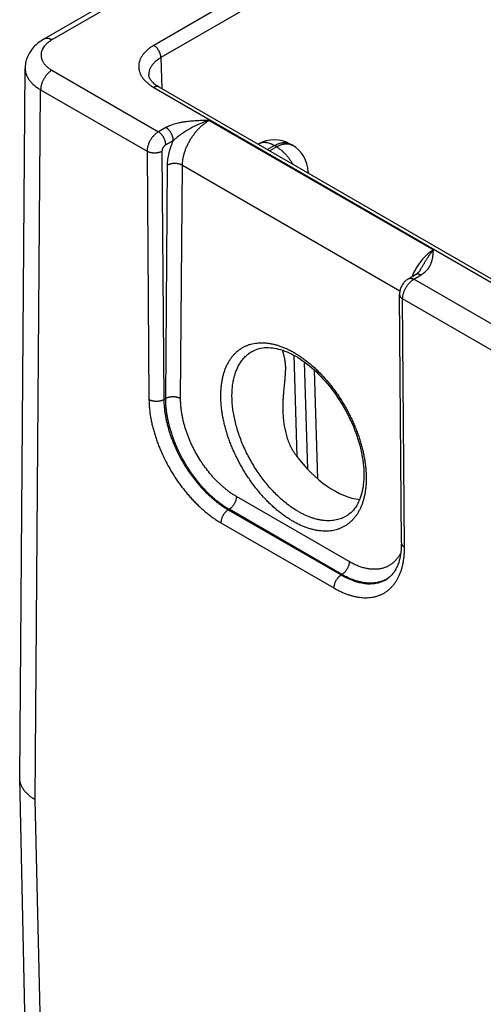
# Model space of a CAD drawing. Header units: inches. Extents: x 0 to 34, y 0 to 22.
# Tile 36 of 64: x 23.5 to 24.4, y 16.6 to 18.5. Entities that reach past the tile are written whole.
import ezdxf

# ---------------------------------------------------------------- set-up
doc = ezdxf.new("R2010")
doc.units = ezdxf.units.IN
doc.header["$LTSCALE"] = 1.87
doc.header["$MEASUREMENT"] = 0
doc.layers.get('0').update_dxf_attribs({"linetype": 'CONTINUOUS'})

msp = doc.modelspace()

# ---------------------------------------------------------------- linework, layer by layer
at = {"color": 7, "linetype": 'CONTINUOUS'}
for p, q in [((25.8693, 19.7952), (23.5581, 18.4607)), ((25.8843, 19.7937), (23.5731, 18.4593)), ((25.9022, 19.6829), (23.765, 18.4489)), ((25.9156, 19.6599), (23.7785, 18.4259)), ((23.7785, 18.4259), (23.7803, 18.3674)), ((23.5124, 17.0691), (23.5226, 18.4066)), ((23.5731, 18.4021), (23.7738, 18.2863)), ((23.5417, 17.0278), (23.5519, 18.3651)), ((23.5519, 18.3651), (23.7524, 18.2494)), ((23.765, 18.3697), (26.3603, 16.8713)), ((23.7745, 18.3707), (26.3698, 16.8722)), ((23.8696, 18.3076), (24.292, 18.0637)), ((23.788, 18.2942), (23.7738, 18.2863)), ((23.8019, 18.2695), (23.7877, 18.2616)), ((23.9623, 18.2631), (23.9616, 18.2627)), ((23.9923, 18.2601), (23.9791, 18.2525)), ((23.9831, 18.2503), (23.9962, 18.2579)), ((23.9962, 18.2579), (23.9923, 18.2601)), ((24.0262, 18.2608), (24.0223, 18.2631)), ((23.7524, 18.2494), (23.756, 17.7816)), ((23.7805, 18.2494), (23.7841, 17.7816)), ((23.7876, 17.7837), (23.791, 18.2233)), ((23.8156, 17.7834), (23.819, 18.223)), ((23.819, 18.223), (24.2288, 17.9864)), ((24.0562, 18.2107), (24.0563, 18.208)), ((24.2448, 18.0092), (24.2585, 18.0174)), ((24.255, 18.0084), (24.2688, 18.0166)), ((24.4314, 17.9066), (24.255, 18.0084)), ((24.2316, 17.5118), (24.2281, 17.9795)), ((24.2374, 17.5037), (24.2339, 17.9714)), ((24.41, 17.8697), (24.2339, 17.9714)), ((24.0289, 17.8653), (24.0346, 17.6747)), ((24.0487, 17.8527), (24.0548, 17.6508)), ((24.0675, 17.8374), (24.0737, 17.6326)), ((23.7841, 17.7816), (23.7876, 17.7837)), ((24.1334, 17.4764), (23.9207, 17.5992)), ((23.9055, 17.5742), (23.9068, 17.575)), ((23.9055, 17.5742), (24.1181, 17.4513)), ((24.1195, 17.4522), (23.9068, 17.575)), ((23.8916, 17.5497), (24.1043, 17.4269)), ((24.1284, 17.5626), (24.1284, 17.5626)), ((24.1181, 17.4513), (24.1195, 17.4522)), ((24.2042, 17.4435), (24.2042, 17.4435)), ((23.5276, 16.3954), (23.5124, 17.0681)), ((23.5569, 16.3554), (23.5417, 17.0278))]:
    msp.add_line(p, q, dxfattribs=at)
for points in [[(23.5581, 18.4607), (23.5551, 18.4589), (23.552, 18.4568), (23.549, 18.4547), (23.5461, 18.4525), (23.5435, 18.4501), (23.541, 18.4478), (23.5386, 18.4453), (23.5364, 18.4428), (23.5344, 18.4403), (23.5326, 18.4377), (23.5309, 18.4351), (23.5294, 18.4325), (23.5281, 18.4298), (23.5269, 18.4271), (23.5258, 18.4244), (23.5249, 18.4217), (23.5242, 18.4189), (23.5236, 18.4162), (23.5231, 18.4134), (23.5228, 18.4107), (23.5227, 18.4079), (23.5226, 18.4066)], [(23.7745, 18.3707), (23.7727, 18.3718), (23.7707, 18.373), (23.769, 18.3743), (23.7673, 18.3755), (23.7657, 18.3768), (23.7643, 18.3781), (23.7629, 18.3794), (23.7617, 18.3806), (23.7606, 18.3819), (23.7596, 18.3832), (23.7588, 18.3845), (23.758, 18.3858), (23.7573, 18.3871), (23.7567, 18.3883), (23.7563, 18.3896), (23.756, 18.3909), (23.7557, 18.3922), (23.7556, 18.3934)], [(24.2673, 18.0258), (24.2669, 18.0253), (24.2662, 18.0243), (24.2655, 18.0233), (24.2646, 18.0223), (24.2637, 18.0214), (24.2627, 18.0205), (24.2617, 18.0196), (24.2606, 18.0188), (24.2595, 18.0181), (24.2585, 18.0174)], [(24.2448, 18.0092), (24.2436, 18.0085), (24.2422, 18.0075), (24.2409, 18.0064), (24.2396, 18.0053), (24.2383, 18.0041), (24.2371, 18.0028), (24.236, 18.0015), (24.235, 18.0001), (24.234, 17.9987), (24.2331, 17.9972), (24.2323, 17.9957), (24.2315, 17.9942), (24.2308, 17.9926), (24.2302, 17.991), (24.2296, 17.9894), (24.2291, 17.9877), (24.2287, 17.986), (24.2284, 17.9843), (24.2282, 17.9826), (24.2281, 17.9809), (24.2281, 17.9795)], [(23.9514, 17.8731), (23.9537, 17.8743), (23.9569, 17.8757), (23.9601, 17.8769), (23.9634, 17.8779), (23.9668, 17.8786), (23.9703, 17.8792), (23.9738, 17.8796), (23.9774, 17.8797), (23.981, 17.8797), (23.9847, 17.8795), (23.9885, 17.8792), (23.9923, 17.8786), (23.9961, 17.8779), (24, 17.8769), (24.004, 17.8758), (24.008, 17.8745), (24.0121, 17.8731), (24.0161, 17.8714), (24.0203, 17.8696), (24.0244, 17.8676), (24.0286, 17.8654), (24.0327, 17.8632)], [(24.0327, 17.8632), (24.0368, 17.8607), (24.0412, 17.8579), (24.0455, 17.855), (24.0499, 17.8519), (24.0542, 17.8486), (24.0585, 17.8451), (24.0628, 17.8415), (24.0671, 17.8377), (24.0714, 17.8338), (24.0756, 17.8297), (24.0798, 17.8254), (24.0839, 17.821), (24.088, 17.8165), (24.092, 17.8118), (24.0959, 17.8071), (24.0998, 17.8022), (24.1036, 17.7971), (24.1073, 17.792), (24.1109, 17.7868), (24.1144, 17.7815), (24.1178, 17.7761), (24.1211, 17.7706), (24.1243, 17.7651), (24.1274, 17.7595), (24.1304, 17.7538), (24.1333, 17.7481), (24.136, 17.7423), (24.1386, 17.7366), (24.1411, 17.7308), (24.1434, 17.7249), (24.1456, 17.7191), (24.1477, 17.7133), (24.1496, 17.7074), (24.1513, 17.7016), (24.153, 17.6958), (24.1544, 17.6901), (24.1558, 17.6844), (24.1569, 17.6787), (24.158, 17.6731), (24.1588, 17.6676), (24.1596, 17.6621), (24.1601, 17.6567), (24.1606, 17.6514), (24.1608, 17.6462), (24.1609, 17.641), (24.1609, 17.636), (24.1607, 17.6311), (24.1604, 17.6263), (24.1599, 17.6216), (24.1593, 17.6171), (24.1586, 17.6127), (24.1577, 17.6084), (24.1566, 17.6043), (24.1555, 17.6003), (24.1542, 17.5964), (24.1527, 17.5927), (24.1511, 17.5891), (24.1494, 17.5857), (24.1476, 17.5824), (24.1456, 17.5793), (24.1435, 17.5764), (24.1412, 17.5736), (24.1388, 17.5709), (24.1362, 17.5684), (24.1335, 17.5662), (24.1307, 17.5641), (24.1284, 17.5626)], [(24.2316, 17.5118), (24.2315, 17.5074), (24.2314, 17.5029), (24.2311, 17.4985), (24.2306, 17.4943), (24.2301, 17.4902), (24.2294, 17.4862), (24.2286, 17.4823), (24.2276, 17.4786), (24.2266, 17.475), (24.2254, 17.4716), (24.2241, 17.4683), (24.2227, 17.4651), (24.2211, 17.4621), (24.2195, 17.4592), (24.2177, 17.4565), (24.2157, 17.4539), (24.2136, 17.4514), (24.2114, 17.4491), (24.209, 17.447), (24.2064, 17.445), (24.2042, 17.4435)]]:
    msp.add_lwpolyline(points, dxfattribs=at)
for centre, radius, start, end in [((23.9923, 18.2111), 0.06, 59.9985, 120.0014), ((23.9962, 18.2089), 0.06, 1.7319, 59.9986), ((24.0361, 18.2101), 0.0201, 354.3496, 1.7241), ((24.1761, 17.4938), 0.0575, 299.1993, 300.4373), ((23.5463, 17.0689), 0.0339, 179.5612, 181.2933)]:
    msp.add_arc(centre, radius, start, end, dxfattribs=at)
msp.add_ellipse((24.1022, 17.7539), major_axis=(-0.0909, 0.1521), ratio=0.567171, start_param=1.741176, end_param=2.748438, dxfattribs=at)
for points, knots in [([(23.5731, 18.4593), (23.5723, 18.4588), (23.5708, 18.4579), (23.5685, 18.4563), (23.5664, 18.4548), (23.5644, 18.4532), (23.5626, 18.4515), (23.5604, 18.4492), (23.5579, 18.4463), (23.556, 18.4431), (23.5547, 18.4405), (23.554, 18.4386), (23.5534, 18.4366), (23.5529, 18.4346), (23.5527, 18.4327), (23.5526, 18.4307), (23.5527, 18.4287), (23.553, 18.4267), (23.5534, 18.4247), (23.554, 18.4228), (23.5547, 18.4208), (23.5556, 18.4189), (23.5567, 18.417), (23.558, 18.4152), (23.5594, 18.4134), (23.5609, 18.4116), (23.5626, 18.4099), (23.5644, 18.4082), (23.5664, 18.4066), (23.5685, 18.405), (23.5708, 18.4035), (23.5723, 18.4025), (23.5731, 18.4021)], [0, 0, 0, 0, 0.037614, 0.074282, 0.109986, 0.14472, 0.178492, 0.211323, 0.27425, 0.333898, 0.362685, 0.390882, 0.418591, 0.445926, 0.473006, 0.499957, 0.526908, 0.553988, 0.581324, 0.609034, 0.637233, 0.666022, 0.695489, 0.72571, 0.756753, 0.788671, 0.821504, 0.855278, 0.890012, 0.925716, 0.962385, 1, 1, 1, 1]), ([(23.5731, 18.4593), (23.5725, 18.4596), (23.5711, 18.4604), (23.5691, 18.4612), (23.567, 18.4618), (23.5651, 18.4621), (23.5635, 18.4622), (23.5622, 18.4621), (23.5614, 18.4619), (23.5605, 18.4617), (23.5597, 18.4615), (23.5589, 18.4611), (23.5584, 18.4609), (23.5581, 18.4607)], [0, 0, 0, 0, 0.148568, 0.289426, 0.422614, 0.548501, 0.667826, 0.725409, 0.781814, 0.837244, 0.891922, 0.94609, 1, 1, 1, 1]), ([(23.765, 18.4489), (23.7639, 18.4483), (23.7618, 18.447), (23.7577, 18.4442), (23.7539, 18.4413), (23.7504, 18.4382), (23.7481, 18.4358), (23.7459, 18.4333), (23.744, 18.4308), (23.7423, 18.4282), (23.7408, 18.4256), (23.7395, 18.423), (23.7385, 18.4203), (23.7376, 18.4176), (23.7371, 18.4148), (23.7367, 18.4121), (23.7366, 18.4093), (23.7367, 18.4066), (23.7371, 18.4038), (23.7376, 18.4011), (23.7385, 18.3984), (23.7395, 18.3957), (23.7408, 18.393), (23.7423, 18.3904), (23.744, 18.3878), (23.7459, 18.3853), (23.7488, 18.382), (23.7521, 18.3789), (23.7557, 18.3759), (23.7587, 18.3738), (23.7618, 18.3717), (23.7639, 18.3704), (23.765, 18.3697)], [0, 0, 0, 0, 0.037618, 0.074283, 0.144695, 0.178468, 0.2113, 0.243217, 0.27426, 0.304482, 0.333946, 0.362732, 0.39093, 0.418639, 0.445973, 0.473052, 0.500002, 0.526952, 0.554031, 0.581365, 0.609074, 0.637272, 0.666058, 0.695522, 0.725744, 0.756788, 0.788704, 0.855284, 0.890017, 0.925717, 0.962382, 1, 1, 1, 1]), ([(23.7785, 18.4259), (23.7785, 18.4264), (23.7784, 18.4275), (23.7782, 18.4291), (23.7779, 18.4307), (23.7774, 18.4324), (23.7768, 18.4341), (23.7761, 18.4358), (23.7754, 18.4374), (23.7745, 18.439), (23.7735, 18.4406), (23.7725, 18.4421), (23.7713, 18.4435), (23.7702, 18.4448), (23.7689, 18.446), (23.7677, 18.4471), (23.7664, 18.4481), (23.7655, 18.4487), (23.765, 18.4489)], [0, 0, 0, 0, 0.056205, 0.114845, 0.175679, 0.238408, 0.302695, 0.368168, 0.434431, 0.501074, 0.56768, 0.633832, 0.699121, 0.763156, 0.82557, 0.886031, 0.944252, 1, 1, 1, 1]), ([(23.7785, 18.4259), (23.7776, 18.4254), (23.7758, 18.4243), (23.7732, 18.4226), (23.7708, 18.4208), (23.7679, 18.4184), (23.7652, 18.4158), (23.7629, 18.4131), (23.7613, 18.4111), (23.7599, 18.4089), (23.7587, 18.4068), (23.7577, 18.4046), (23.7569, 18.4024), (23.7563, 18.4002), (23.7559, 18.3979), (23.7556, 18.3957), (23.7556, 18.3941), (23.7556, 18.3934)], [0, 0, 0, 0, 0.075422, 0.148883, 0.22036, 0.289852, 0.422919, 0.486654, 0.548617, 0.608925, 0.667721, 0.725176, 0.781487, 0.836876, 0.891584, 0.945869, 1, 1, 1, 1]), ([(23.5226, 18.4066), (23.5226, 18.4056), (23.5227, 18.4037), (23.523, 18.4008), (23.5236, 18.398), (23.5245, 18.3951), (23.5255, 18.3923), (23.5268, 18.3895), (23.5284, 18.3868), (23.5302, 18.3841), (23.5322, 18.3815), (23.5344, 18.3789), (23.5368, 18.3764), (23.5394, 18.374), (23.5423, 18.3716), (23.5464, 18.3686), (23.5497, 18.3665), (23.5519, 18.3651)], [0, 0, 0, 0, 0.054056, 0.108353, 0.16314, 0.218657, 0.275127, 0.332752, 0.391711, 0.452162, 0.514234, 0.578032, 0.643637, 0.711106, 0.780476, 0.85176, 1, 1, 1, 1]), ([(23.5731, 18.4021), (23.5724, 18.4017), (23.571, 18.4008), (23.5689, 18.3992), (23.5669, 18.3974), (23.565, 18.3955), (23.5631, 18.3934), (23.5613, 18.3911), (23.5596, 18.3887), (23.5581, 18.3862), (23.5567, 18.3836), (23.5554, 18.3809), (23.5544, 18.3782), (23.5535, 18.3755), (23.5528, 18.3728), (23.5523, 18.3702), (23.552, 18.3676), (23.5519, 18.366), (23.5519, 18.3651)], [0, 0, 0, 0, 0.055886, 0.11429, 0.174967, 0.237618, 0.301895, 0.367419, 0.433779, 0.500553, 0.567308, 0.633611, 0.699039, 0.763186, 0.825675, 0.88616, 0.944348, 1, 1, 1, 1]), ([(23.7745, 18.3707), (23.7744, 18.3708), (23.7741, 18.3709), (23.7736, 18.3711), (23.773, 18.3713), (23.7723, 18.3715), (23.7714, 18.3716), (23.7702, 18.3715), (23.7689, 18.3713), (23.7676, 18.371), (23.7663, 18.3704), (23.7655, 18.37), (23.765, 18.3697)], [0, 0, 0, 0, 0.053914, 0.108087, 0.16277, 0.218204, 0.332119, 0.451454, 0.577351, 0.71055, 0.851419, 1, 1, 1, 1]), ([(23.8696, 18.3076), (23.8678, 18.3075), (23.8642, 18.3075), (23.8587, 18.3073), (23.8533, 18.3072), (23.8479, 18.3069), (23.8425, 18.3066), (23.8371, 18.3063), (23.8318, 18.3058), (23.8273, 18.3053), (23.8238, 18.3048), (23.8211, 18.3044), (23.8185, 18.304), (23.8159, 18.3035), (23.8134, 18.303), (23.81, 18.3023), (23.8059, 18.3012), (23.8011, 18.2998), (23.7972, 18.2984), (23.7942, 18.2972), (23.7921, 18.2963), (23.79, 18.2953), (23.7886, 18.2946), (23.788, 18.2942)], [0, 0, 0, 0, 0.065012, 0.130014, 0.194993, 0.259926, 0.32478, 0.389504, 0.454027, 0.518257, 0.550226, 0.582073, 0.613778, 0.645319, 0.676671, 0.707808, 0.769315, 0.829584, 0.888328, 0.917035, 0.945243, 0.972911, 1, 1, 1, 1]), ([(23.8696, 18.3076), (23.8666, 18.3067), (23.862, 18.3052), (23.856, 18.303), (23.8516, 18.3011), (23.8471, 18.2991), (23.8427, 18.297), (23.8383, 18.2947), (23.8347, 18.2927), (23.8318, 18.2911), (23.829, 18.2894), (23.8254, 18.2872), (23.8212, 18.2845), (23.8178, 18.2822), (23.8151, 18.2803), (23.8124, 18.2784), (23.8098, 18.2764), (23.8073, 18.2743), (23.8054, 18.2728), (23.8036, 18.2712), (23.8024, 18.2701), (23.8019, 18.2695)], [0, 0, 0, 0, 0.121355, 0.182864, 0.244854, 0.307266, 0.370038, 0.433101, 0.496388, 0.528094, 0.559831, 0.623357, 0.686894, 0.750352, 0.782016, 0.813612, 0.876499, 0.907729, 0.938759, 0.969537, 1, 1, 1, 1]), ([(23.819, 18.223), (23.819, 18.2249), (23.8192, 18.2288), (23.82, 18.2347), (23.8212, 18.2408), (23.8229, 18.247), (23.8251, 18.2532), (23.8276, 18.2594), (23.8306, 18.2654), (23.8339, 18.2714), (23.8376, 18.2771), (23.8416, 18.2826), (23.8458, 18.2878), (23.8502, 18.2927), (23.8549, 18.2971), (23.8597, 18.3011), (23.8646, 18.3046), (23.8679, 18.3067), (23.8696, 18.3076)], [0, 0, 0, 0, 0.055899, 0.114224, 0.174747, 0.237189, 0.301222, 0.366486, 0.432595, 0.499145, 0.565725, 0.631922, 0.697331, 0.761564, 0.824256, 0.885075, 0.943735, 1, 1, 1, 1]), ([(23.8019, 18.2695), (23.8019, 18.2701), (23.8018, 18.2712), (23.8016, 18.2729), (23.8013, 18.2747), (23.8008, 18.2764), (23.8002, 18.2782), (23.7995, 18.28), (23.7987, 18.2818), (23.7978, 18.2835), (23.7968, 18.2852), (23.7957, 18.2868), (23.7945, 18.2883), (23.7933, 18.2898), (23.792, 18.2911), (23.7907, 18.2923), (23.7894, 18.2933), (23.7884, 18.2939), (23.788, 18.2942)], [0, 0, 0, 0, 0.055931, 0.1144, 0.175156, 0.23789, 0.302248, 0.367845, 0.434268, 0.501088, 0.56787, 0.63418, 0.69959, 0.763693, 0.826108, 0.886487, 0.944531, 1, 1, 1, 1]), ([(23.7738, 18.2863), (23.773, 18.2858), (23.7716, 18.2849), (23.7695, 18.2834), (23.7675, 18.2816), (23.7655, 18.2797), (23.7636, 18.2776), (23.7618, 18.2753), (23.7601, 18.2729), (23.7586, 18.2704), (23.7572, 18.2678), (23.7559, 18.2651), (23.7549, 18.2624), (23.754, 18.2597), (23.7533, 18.2571), (23.7528, 18.2544), (23.7525, 18.2523), (23.7524, 18.2506), (23.7524, 18.2498), (23.7524, 18.2494)], [0, 0, 0, 0, 0.056009, 0.114508, 0.175259, 0.237959, 0.302265, 0.367797, 0.434149, 0.500899, 0.567617, 0.633875, 0.699252, 0.763345, 0.825779, 0.886216, 0.944363, 0.972509, 1, 1, 1, 1]), ([(23.7877, 18.2616), (23.7877, 18.2622), (23.7876, 18.2633), (23.7874, 18.265), (23.7871, 18.2667), (23.7866, 18.2685), (23.786, 18.2703), (23.7853, 18.2721), (23.7845, 18.2739), (23.7836, 18.2756), (23.7826, 18.2773), (23.7815, 18.2789), (23.7803, 18.2804), (23.7791, 18.2818), (23.7778, 18.2831), (23.7765, 18.2843), (23.7752, 18.2854), (23.7742, 18.286), (23.7738, 18.2863)], [0, 0, 0, 0, 0.055931, 0.1144, 0.175156, 0.23789, 0.302249, 0.367845, 0.434268, 0.501088, 0.56787, 0.63418, 0.69959, 0.763694, 0.826108, 0.886487, 0.944531, 1, 1, 1, 1]), ([(23.791, 18.2233), (23.791, 18.2251), (23.7911, 18.2288), (23.7917, 18.2344), (23.7926, 18.2401), (23.7938, 18.2459), (23.7953, 18.2518), (23.7969, 18.2567), (23.7983, 18.2607), (23.7994, 18.2636), (23.8006, 18.2666), (23.8014, 18.2686), (23.8019, 18.2695)], [0, 0, 0, 0, 0.113799, 0.231376, 0.3525, 0.476886, 0.604208, 0.734101, 0.799892, 0.866175, 0.932896, 1, 1, 1, 1]), ([(23.7877, 18.2616), (23.7875, 18.2616), (23.7873, 18.2614), (23.7869, 18.2612), (23.7866, 18.2609), (23.7861, 18.2606), (23.7855, 18.2601), (23.7849, 18.2595), (23.7842, 18.2587), (23.7836, 18.258), (23.7831, 18.2572), (23.7825, 18.2564), (23.7821, 18.2555), (23.7816, 18.2546), (23.7813, 18.2537), (23.7809, 18.2525), (23.7806, 18.2514), (23.7805, 18.2502), (23.7805, 18.2496), (23.7805, 18.2494)], [0, 0, 0, 0, 0.027817, 0.056271, 0.085332, 0.11498, 0.175883, 0.238691, 0.303065, 0.368622, 0.434963, 0.501674, 0.568328, 0.634502, 0.699778, 0.763767, 0.886367, 0.944433, 1, 1, 1, 1]), ([(23.9923, 18.2601), (23.9909, 18.2609), (23.9889, 18.262), (23.9861, 18.2632), (23.9834, 18.2642), (23.9807, 18.265), (23.978, 18.2655), (23.9761, 18.2658), (23.9742, 18.2659), (23.9723, 18.2659), (23.9705, 18.2658), (23.9687, 18.2655), (23.967, 18.2651), (23.9654, 18.2646), (23.9638, 18.2639), (23.9628, 18.2634), (23.9623, 18.2631)], [0, 0, 0, 0, 0.148542, 0.219948, 0.289419, 0.422584, 0.48642, 0.548508, 0.608953, 0.667884, 0.725457, 0.781852, 0.837272, 0.891941, 0.9461, 1, 1, 1, 1]), ([(23.9923, 18.2601), (23.9936, 18.2609), (23.9957, 18.262), (23.9985, 18.2632), (24.0012, 18.2642), (24.0039, 18.265), (24.0066, 18.2655), (24.0085, 18.2658), (24.0104, 18.2659), (24.0123, 18.2659), (24.0141, 18.2658), (24.0159, 18.2655), (24.0176, 18.2651), (24.0192, 18.2646), (24.0208, 18.2639), (24.0218, 18.2634), (24.0223, 18.2631)], [0, 0, 0, 0, 0.148542, 0.219948, 0.289419, 0.422584, 0.48642, 0.548508, 0.608953, 0.667884, 0.725457, 0.781852, 0.837272, 0.891941, 0.9461, 1, 1, 1, 1]), ([(23.9962, 18.2579), (23.9976, 18.2586), (23.9996, 18.2597), (24.0024, 18.2609), (24.0051, 18.262), (24.0078, 18.2627), (24.0105, 18.2633), (24.0124, 18.2635), (24.0143, 18.2637), (24.0162, 18.2636), (24.018, 18.2635), (24.0198, 18.2632), (24.0215, 18.2628), (24.0231, 18.2623), (24.0247, 18.2616), (24.0257, 18.2611), (24.0262, 18.2608)], [0, 0, 0, 0, 0.148542, 0.219948, 0.289419, 0.422584, 0.48642, 0.548508, 0.608953, 0.667884, 0.725457, 0.781852, 0.837272, 0.891941, 0.9461, 1, 1, 1, 1]), ([(23.9962, 18.2579), (23.9977, 18.257), (24.0006, 18.2551), (24.0048, 18.2519), (24.009, 18.2483), (24.013, 18.2443), (24.0169, 18.2399), (24.0205, 18.2352), (24.0239, 18.2302), (24.0259, 18.2267), (24.0269, 18.2249)], [0, 0, 0, 0, 0.111529, 0.228192, 0.349474, 0.474739, 0.603255, 0.734216, 0.866761, 1, 1, 1, 1]), ([(23.7805, 18.2494), (23.78, 18.2491), (23.779, 18.2486), (23.7774, 18.2479), (23.7757, 18.2474), (23.774, 18.2469), (23.7721, 18.2465), (23.7702, 18.2462), (23.7683, 18.2461), (23.7664, 18.246), (23.7645, 18.2461), (23.7625, 18.2462), (23.7607, 18.2465), (23.7588, 18.2469), (23.7571, 18.2474), (23.7554, 18.2479), (23.7539, 18.2486), (23.7529, 18.2491), (23.7524, 18.2494)], [0, 0, 0, 0, 0.056387, 0.115174, 0.176119, 0.238927, 0.30326, 0.36875, 0.435005, 0.501617, 0.568173, 0.634259, 0.699472, 0.763426, 0.825759, 0.886144, 0.9443, 1, 1, 1, 1]), ([(23.819, 18.223), (23.8185, 18.2233), (23.8175, 18.2238), (23.816, 18.2245), (23.8143, 18.225), (23.8126, 18.2255), (23.8107, 18.2259), (23.8089, 18.2262), (23.807, 18.2264), (23.805, 18.2264), (23.8031, 18.2264), (23.8012, 18.2263), (23.7993, 18.226), (23.7974, 18.2257), (23.7957, 18.2252), (23.794, 18.2247), (23.7924, 18.224), (23.7914, 18.2235), (23.791, 18.2233)], [0, 0, 0, 0, 0.055795, 0.11408, 0.174617, 0.237111, 0.301226, 0.366589, 0.432804, 0.49946, 0.566134, 0.632405, 0.697861, 0.762102, 0.824755, 0.885479, 0.943975, 1, 1, 1, 1]), ([(24.292, 18.0637), (24.291, 18.0631), (24.2889, 18.0618), (24.2859, 18.0597), (24.283, 18.0573), (24.28, 18.0548), (24.2771, 18.052), (24.2743, 18.0491), (24.2715, 18.0461), (24.2689, 18.0429), (24.2663, 18.0395), (24.2638, 18.036), (24.2614, 18.0324), (24.2591, 18.0287), (24.257, 18.0249), (24.2543, 18.0198), (24.2525, 18.0158), (24.2514, 18.0132)], [0, 0, 0, 0, 0.054242, 0.110156, 0.167661, 0.226657, 0.287033, 0.348661, 0.411404, 0.475116, 0.53964, 0.604816, 0.670477, 0.736451, 0.802567, 0.868649, 1, 1, 1, 1]), ([(24.2673, 18.0258), (24.2678, 18.0267), (24.2689, 18.0285), (24.2709, 18.032), (24.2735, 18.0364), (24.276, 18.0407), (24.278, 18.0441), (24.2795, 18.0465), (24.2811, 18.0489), (24.2826, 18.0512), (24.2842, 18.0535), (24.2862, 18.0564), (24.2888, 18.0598), (24.2909, 18.0625), (24.292, 18.0637)], [0, 0, 0, 0, 0.068782, 0.13702, 0.271645, 0.403414, 0.468048, 0.531756, 0.594469, 0.656116, 0.716623, 0.775924, 0.890688, 1, 1, 1, 1]), ([(24.2688, 18.0166), (24.2694, 18.017), (24.2706, 18.0177), (24.2729, 18.0193), (24.2756, 18.0214), (24.2784, 18.0241), (24.2809, 18.0268), (24.2831, 18.0297), (24.2849, 18.0327), (24.2865, 18.0357), (24.2878, 18.0388), (24.2888, 18.0418), (24.2897, 18.0449), (24.2903, 18.0481), (24.2908, 18.0512), (24.2912, 18.0543), (24.2915, 18.0569), (24.2916, 18.059), (24.2918, 18.0611), (24.2919, 18.0627), (24.292, 18.0637)], [0, 0, 0, 0, 0.039358, 0.077779, 0.151911, 0.222696, 0.290487, 0.355691, 0.418733, 0.480026, 0.539956, 0.598864, 0.657035, 0.714697, 0.772025, 0.829146, 0.886148, 0.914623, 0.943088, 1, 1, 1, 1]), ([(24.2448, 18.0092), (24.2449, 18.0093), (24.2453, 18.0095), (24.2458, 18.0097), (24.2464, 18.0099), (24.2472, 18.0101), (24.2482, 18.0103), (24.2495, 18.0102), (24.2508, 18.01), (24.2522, 18.0097), (24.2536, 18.0091), (24.2546, 18.0086), (24.255, 18.0084)], [0, 0, 0, 0, 0.054125, 0.108503, 0.16338, 0.218989, 0.333177, 0.452653, 0.578531, 0.711533, 0.852012, 1, 1, 1, 1]), ([(24.2585, 18.0174), (24.2587, 18.0175), (24.259, 18.0177), (24.2595, 18.0179), (24.2601, 18.0181), (24.2609, 18.0183), (24.2619, 18.0185), (24.2632, 18.0184), (24.2646, 18.0182), (24.266, 18.0179), (24.2674, 18.0173), (24.2683, 18.0168), (24.2688, 18.0166)], [0, 0, 0, 0, 0.054126, 0.108504, 0.16338, 0.218989, 0.333176, 0.452651, 0.578529, 0.71153, 0.85201, 1, 1, 1, 1]), ([(24.2339, 17.9714), (24.2339, 17.9722), (24.234, 17.9739), (24.2343, 17.9764), (24.2348, 17.979), (24.2355, 17.9817), (24.2364, 17.9844), (24.2374, 17.9871), (24.2386, 17.9898), (24.24, 17.9924), (24.2416, 17.9949), (24.2432, 17.9973), (24.245, 17.9996), (24.2469, 18.0018), (24.2488, 18.0037), (24.2508, 18.0055), (24.2526, 18.0068), (24.254, 18.0077), (24.2547, 18.0082), (24.255, 18.0084)], [0, 0, 0, 0, 0.055681, 0.113909, 0.174443, 0.236984, 0.301184, 0.366662, 0.433007, 0.499795, 0.566589, 0.632956, 0.698468, 0.762714, 0.825314, 0.885917, 0.944223, 0.972442, 1, 1, 1, 1]), ([(24.2281, 17.9795), (24.2281, 17.9793), (24.2281, 17.9789), (24.2282, 17.9784), (24.2283, 17.9778), (24.2285, 17.9771), (24.2289, 17.9761), (24.2296, 17.9751), (24.2305, 17.974), (24.2315, 17.9731), (24.2326, 17.9722), (24.2335, 17.9716), (24.2339, 17.9714)], [0, 0, 0, 0, 0.054154, 0.108559, 0.163459, 0.219085, 0.33329, 0.452754, 0.578598, 0.711556, 0.852005, 1, 1, 1, 1]), ([(24.0272, 17.5525), (24.0249, 17.5538), (24.0204, 17.5565), (24.0137, 17.561), (24.007, 17.5658), (24.0004, 17.5709), (23.9939, 17.5764), (23.9874, 17.5823), (23.981, 17.5884), (23.9726, 17.597), (23.9625, 17.6085), (23.953, 17.6206), (23.9458, 17.6308), (23.9387, 17.6413), (23.9305, 17.6548), (23.9231, 17.6688), (23.9176, 17.6802), (23.9138, 17.6888), (23.9102, 17.6974), (23.907, 17.7061), (23.904, 17.7148), (23.9013, 17.7235), (23.899, 17.7322), (23.8969, 17.7408), (23.8952, 17.7494), (23.8937, 17.7578), (23.8927, 17.7662), (23.8919, 17.7744), (23.8914, 17.7824), (23.8913, 17.7903), (23.8916, 17.798), (23.8921, 17.8055), (23.893, 17.8128), (23.8942, 17.8198), (23.8957, 17.8266), (23.8976, 17.8331), (23.8997, 17.8392), (23.9022, 17.8451), (23.905, 17.8507), (23.908, 17.8559), (23.9109, 17.86), (23.9133, 17.8631), (23.9157, 17.866), (23.919, 17.8695), (23.9225, 17.8726), (23.9254, 17.875), (23.9284, 17.8771), (23.9323, 17.8796), (23.9364, 17.8818), (23.9398, 17.8833), (23.9433, 17.8846), (23.9477, 17.8861), (23.9533, 17.8874), (23.959, 17.8883), (23.9649, 17.8887), (23.9709, 17.8888), (23.9771, 17.8884), (23.9834, 17.8876), (23.9898, 17.8863), (23.9963, 17.8846), (24.0029, 17.8826), (24.0095, 17.8801), (24.0162, 17.8772), (24.0229, 17.8739), (24.0273, 17.8714), (24.0296, 17.8701)], [0, 0, 0, 0, 0.01604, 0.032455, 0.049231, 0.066353, 0.083803, 0.10156, 0.119603, 0.137907, 0.175194, 0.213211, 0.232422, 0.251729, 0.2905, 0.329282, 0.348602, 0.367833, 0.386944, 0.405907, 0.424692, 0.443272, 0.46162, 0.47971, 0.49752, 0.515026, 0.532207, 0.549046, 0.565526, 0.581634, 0.597357, 0.612688, 0.627624, 0.642161, 0.656303, 0.670058, 0.683436, 0.696454, 0.709132, 0.721498, 0.733583, 0.739533, 0.745425, 0.757062, 0.768541, 0.774238, 0.779914, 0.791226, 0.802534, 0.808204, 0.813892, 0.825348, 0.836953, 0.848753, 0.860792, 0.873105, 0.885726, 0.898681, 0.911994, 0.92568, 0.939753, 0.95422, 0.969084, 0.984346, 1, 1, 1, 1]), ([(24.0376, 17.5706), (24.0344, 17.5724), (24.0281, 17.5764), (24.0188, 17.583), (24.0096, 17.5903), (24.0006, 17.5983), (23.9918, 17.6069), (23.9833, 17.6162), (23.975, 17.626), (23.9672, 17.6363), (23.9597, 17.647), (23.9526, 17.6581), (23.946, 17.6696), (23.9399, 17.6813), (23.9343, 17.6932), (23.9294, 17.7052), (23.925, 17.7173), (23.9212, 17.7294), (23.9181, 17.7415), (23.9156, 17.7534), (23.9138, 17.7651), (23.9127, 17.7765), (23.9123, 17.7876), (23.9126, 17.7984), (23.9135, 17.8087), (23.9152, 17.8185), (23.9175, 17.8277), (23.9205, 17.8364), (23.9235, 17.8431), (23.9263, 17.8481), (23.9285, 17.8517), (23.9309, 17.8551), (23.9334, 17.8582), (23.9361, 17.8612), (23.9389, 17.864), (23.9418, 17.8666), (23.9449, 17.869), (23.9481, 17.8712), (23.9503, 17.8725), (23.9514, 17.8731)], [0, 0, 0, 0, 0.030632, 0.062318, 0.094992, 0.128573, 0.162969, 0.198076, 0.23378, 0.269961, 0.306494, 0.343249, 0.380094, 0.416895, 0.453521, 0.489839, 0.525724, 0.561052, 0.595708, 0.629585, 0.662585, 0.694624, 0.725631, 0.75555, 0.784346, 0.812006, 0.838539, 0.863986, 0.888413, 0.900279, 0.911932, 0.923389, 0.93467, 0.945797, 0.956793, 0.967685, 0.978498, 0.98926, 1, 1, 1, 1]), ([(24.0073, 17.8748), (24.0075, 17.8741), (24.0079, 17.8727), (24.0084, 17.8706), (24.0091, 17.8684), (24.0097, 17.866), (24.0103, 17.8636), (24.0109, 17.861), (24.0114, 17.8583), (24.0119, 17.8555), (24.0123, 17.8525), (24.0127, 17.8493), (24.0129, 17.846), (24.013, 17.8425), (24.013, 17.8388), (24.0129, 17.8351), (24.0127, 17.8312), (24.0125, 17.8273), (24.0121, 17.8233), (24.0117, 17.8192), (24.0113, 17.8151), (24.0109, 17.8109), (24.0105, 17.8067), (24.0101, 17.8025), (24.0097, 17.7983), (24.0092, 17.7926), (24.0087, 17.7855), (24.0083, 17.777), (24.0081, 17.7684), (24.0082, 17.7626), (24.0082, 17.7598)], [0, 0, 0, 0, 0.018358, 0.03747, 0.057383, 0.078153, 0.099848, 0.122542, 0.14632, 0.171269, 0.197468, 0.224977, 0.253819, 0.283966, 0.315337, 0.347805, 0.381218, 0.415417, 0.450253, 0.485597, 0.521342, 0.557402, 0.59371, 0.630213, 0.666871, 0.70365, 0.777474, 0.851537, 0.925736, 1, 1, 1, 1]), ([(24.0296, 17.8701), (24.0318, 17.8688), (24.0364, 17.8661), (24.0431, 17.8616), (24.0497, 17.8568), (24.0563, 17.8517), (24.0629, 17.8462), (24.0693, 17.8404), (24.0757, 17.8342), (24.0841, 17.8256), (24.0921, 17.8165), (24.0999, 17.8069), (24.1055, 17.7995), (24.111, 17.7918), (24.118, 17.7813), (24.1246, 17.7705), (24.1307, 17.7594), (24.135, 17.751), (24.1391, 17.7424), (24.1429, 17.7338), (24.1465, 17.7252), (24.1498, 17.7165), (24.1527, 17.7078), (24.1554, 17.6991), (24.1578, 17.6904), (24.1598, 17.6818), (24.1616, 17.6732), (24.163, 17.6648), (24.1641, 17.6564), (24.1648, 17.6482), (24.1653, 17.6402), (24.1654, 17.6323), (24.1652, 17.6246), (24.1646, 17.6171), (24.1637, 17.6098), (24.1625, 17.6028), (24.161, 17.596), (24.1592, 17.5896), (24.157, 17.5834), (24.1545, 17.5775), (24.1518, 17.5719), (24.1487, 17.5667), (24.1459, 17.5626), (24.1435, 17.5595), (24.141, 17.5566), (24.1377, 17.5531), (24.1342, 17.55), (24.1313, 17.5477), (24.1283, 17.5455), (24.1244, 17.543), (24.1195, 17.5404), (24.1143, 17.5383), (24.109, 17.5365), (24.1034, 17.5352), (24.0977, 17.5343), (24.0918, 17.5339), (24.0858, 17.5338), (24.0796, 17.5342), (24.0733, 17.535), (24.0669, 17.5363), (24.0604, 17.538), (24.0538, 17.54), (24.0472, 17.5425), (24.0405, 17.5454), (24.0338, 17.5487), (24.0294, 17.5512), (24.0272, 17.5525)], [0, 0, 0, 0, 0.01604, 0.032454, 0.049231, 0.066353, 0.083802, 0.10156, 0.119602, 0.137906, 0.175193, 0.194126, 0.213214, 0.232425, 0.251732, 0.290503, 0.30991, 0.329289, 0.348608, 0.367839, 0.38695, 0.405913, 0.424698, 0.443277, 0.461625, 0.479716, 0.497525, 0.515031, 0.532213, 0.549051, 0.565531, 0.581638, 0.597362, 0.612693, 0.627628, 0.642166, 0.656308, 0.670062, 0.683441, 0.696458, 0.709137, 0.721503, 0.733587, 0.739536, 0.745429, 0.757066, 0.768545, 0.774242, 0.779917, 0.79123, 0.802537, 0.813893, 0.825349, 0.836954, 0.848754, 0.860792, 0.873106, 0.885726, 0.898682, 0.911994, 0.925681, 0.939753, 0.95422, 0.969084, 0.984346, 1, 1, 1, 1]), ([(23.7841, 17.7816), (23.7836, 17.7814), (23.7826, 17.7809), (23.781, 17.7802), (23.7793, 17.7796), (23.7776, 17.7791), (23.7757, 17.7788), (23.7739, 17.7785), (23.7719, 17.7783), (23.77, 17.7783), (23.7681, 17.7783), (23.7662, 17.7785), (23.7643, 17.7788), (23.7625, 17.7791), (23.7607, 17.7796), (23.759, 17.7802), (23.7575, 17.7809), (23.7565, 17.7814), (23.756, 17.7816)], [0, 0, 0, 0, 0.056387, 0.115174, 0.176119, 0.238927, 0.30326, 0.36875, 0.435005, 0.501617, 0.568173, 0.634259, 0.699472, 0.763426, 0.825759, 0.886144, 0.9443, 1, 1, 1, 1]), ([(23.756, 17.7816), (23.7561, 17.7791), (23.7562, 17.7739), (23.7568, 17.7661), (23.7576, 17.7581), (23.7588, 17.75), (23.7603, 17.7417), (23.7621, 17.7334), (23.7643, 17.725), (23.7667, 17.7166), (23.7694, 17.7081), (23.7724, 17.6996), (23.7757, 17.6912), (23.7805, 17.6799), (23.7858, 17.6688), (23.7916, 17.6578), (23.7962, 17.6497), (23.801, 17.6417), (23.8077, 17.6313), (23.8148, 17.6212), (23.8223, 17.6115), (23.828, 17.6044), (23.834, 17.5976), (23.84, 17.5911), (23.8462, 17.5848), (23.8524, 17.5788), (23.8588, 17.5731), (23.8653, 17.5678), (23.8718, 17.5627), (23.8783, 17.558), (23.8849, 17.5536), (23.8893, 17.5509), (23.8916, 17.5497)], [0, 0, 0, 0, 0.027501, 0.05566, 0.084455, 0.113858, 0.143835, 0.174352, 0.20537, 0.236846, 0.268737, 0.300996, 0.333575, 0.366423, 0.432716, 0.46606, 0.499464, 0.532872, 0.566231, 0.632578, 0.665467, 0.698096, 0.730414, 0.762371, 0.793922, 0.825023, 0.855629, 0.885703, 0.915208, 0.944111, 0.972382, 1, 1, 1, 1]), ([(23.7841, 17.7816), (23.7841, 17.777), (23.7845, 17.77), (23.7855, 17.7605), (23.7865, 17.7533), (23.7879, 17.7459), (23.7895, 17.7385), (23.7914, 17.731), (23.7936, 17.7234), (23.796, 17.7158), (23.7987, 17.7083), (23.8017, 17.7007), (23.8049, 17.6931), (23.8083, 17.6856), (23.812, 17.6782), (23.8159, 17.6708), (23.82, 17.6636), (23.8243, 17.6564), (23.8288, 17.6494), (23.8335, 17.6426), (23.8383, 17.6359), (23.8434, 17.6294), (23.8485, 17.6231), (23.8538, 17.617), (23.8592, 17.6112), (23.8648, 17.6056), (23.8704, 17.6002), (23.8761, 17.5951), (23.8819, 17.5903), (23.8877, 17.5858), (23.8954, 17.5803), (23.9014, 17.5765), (23.9055, 17.5742)], [0, 0, 0, 0, 0.05566, 0.084457, 0.11386, 0.143836, 0.174351, 0.205364, 0.236836, 0.268721, 0.300973, 0.333544, 0.366385, 0.399444, 0.432669, 0.466006, 0.499402, 0.532804, 0.566157, 0.599407, 0.632501, 0.665388, 0.698015, 0.730333, 0.762292, 0.793847, 0.824952, 0.855566, 0.88565, 0.915167, 0.944084, 1, 1, 1, 1]), ([(23.8156, 17.7834), (23.8152, 17.7837), (23.8142, 17.7842), (23.8126, 17.7848), (23.811, 17.7854), (23.8092, 17.7859), (23.8074, 17.7863), (23.8055, 17.7866), (23.8036, 17.7868), (23.8017, 17.7868), (23.7997, 17.7868), (23.7978, 17.7867), (23.7959, 17.7864), (23.7941, 17.7861), (23.7923, 17.7856), (23.7906, 17.7851), (23.7891, 17.7844), (23.7881, 17.7839), (23.7876, 17.7837)], [0, 0, 0, 0, 0.055795, 0.11408, 0.174617, 0.237111, 0.301226, 0.366589, 0.432804, 0.49946, 0.566134, 0.632405, 0.697861, 0.762102, 0.824755, 0.885479, 0.943975, 1, 1, 1, 1]), ([(23.9068, 17.575), (23.9028, 17.5773), (23.8969, 17.5811), (23.8892, 17.5867), (23.8834, 17.5912), (23.8777, 17.596), (23.872, 17.6011), (23.8664, 17.6065), (23.8609, 17.6122), (23.8556, 17.618), (23.8503, 17.6242), (23.8452, 17.6305), (23.8403, 17.637), (23.8355, 17.6438), (23.8309, 17.6507), (23.8264, 17.6577), (23.8222, 17.6649), (23.8182, 17.6722), (23.8143, 17.6796), (23.8107, 17.6871), (23.8074, 17.6946), (23.8043, 17.7022), (23.8014, 17.7098), (23.7988, 17.7175), (23.7964, 17.7251), (23.7943, 17.7327), (23.7925, 17.7402), (23.791, 17.7477), (23.7897, 17.7551), (23.7887, 17.7624), (23.7878, 17.7719), (23.7876, 17.779), (23.7876, 17.7837)], [0, 0, 0, 0, 0.055761, 0.084598, 0.114032, 0.144033, 0.174565, 0.205591, 0.237068, 0.268954, 0.301203, 0.333767, 0.366596, 0.39964, 0.432847, 0.466165, 0.49954, 0.532919, 0.566248, 0.599475, 0.632547, 0.665411, 0.698018, 0.730317, 0.76226, 0.793802, 0.824898, 0.855507, 0.88559, 0.915112, 0.944041, 1, 1, 1, 1]), ([(23.9207, 17.5992), (23.919, 17.6002), (23.9155, 17.6023), (23.9103, 17.6057), (23.9051, 17.6095), (23.9, 17.6135), (23.8949, 17.6177), (23.8899, 17.6222), (23.885, 17.627), (23.8802, 17.632), (23.8754, 17.6371), (23.8692, 17.6444), (23.8633, 17.652), (23.8577, 17.6598), (23.8523, 17.668), (23.8472, 17.6763), (23.8424, 17.6849), (23.8391, 17.6914), (23.8359, 17.698), (23.8329, 17.7047), (23.8302, 17.7114), (23.8277, 17.7181), (23.8254, 17.7249), (23.8233, 17.7316), (23.8215, 17.7383), (23.8199, 17.745), (23.8185, 17.7516), (23.8174, 17.7582), (23.8166, 17.7646), (23.8161, 17.77), (23.8158, 17.7742), (23.8157, 17.7773), (23.8156, 17.7803), (23.8156, 17.7824), (23.8156, 17.7834)], [0, 0, 0, 0, 0.027579, 0.0558, 0.084643, 0.114081, 0.144083, 0.174613, 0.205635, 0.237106, 0.268984, 0.301222, 0.366585, 0.399617, 0.432811, 0.499471, 0.532837, 0.566156, 0.599372, 0.632435, 0.665292, 0.697893, 0.730188, 0.76213, 0.793674, 0.824776, 0.855393, 0.885488, 0.915026, 0.943974, 0.958219, 0.972306, 0.986234, 1, 1, 1, 1]), ([(24.0082, 17.7598), (24.0084, 17.7561), (24.0087, 17.7488), (24.0099, 17.7379), (24.0117, 17.7271), (24.0142, 17.7165), (24.0174, 17.7061), (24.0208, 17.6977), (24.024, 17.6912), (24.0266, 17.6864), (24.0295, 17.6818), (24.0316, 17.6788), (24.0326, 17.6774)], [0, 0, 0, 0, 0.125597, 0.251111, 0.376461, 0.501595, 0.626483, 0.751129, 0.813391, 0.875615, 0.937812, 1, 1, 1, 1]), ([(23.9207, 17.5992), (23.9207, 17.5986), (23.9207, 17.5975), (23.9205, 17.5958), (23.9201, 17.5941), (23.9197, 17.5924), (23.9191, 17.5906), (23.9184, 17.5889), (23.9176, 17.5871), (23.9166, 17.5854), (23.9156, 17.5838), (23.9146, 17.5822), (23.9134, 17.5807), (23.9122, 17.5793), (23.9109, 17.578), (23.9096, 17.5769), (23.9082, 17.5758), (23.9073, 17.5752), (23.9068, 17.575)], [0, 0, 0, 0, 0.055929, 0.114298, 0.174873, 0.237366, 0.301446, 0.36675, 0.432888, 0.499458, 0.566046, 0.632241, 0.697637, 0.761844, 0.824496, 0.885259, 0.94384, 1, 1, 1, 1]), ([(23.9055, 17.5742), (23.905, 17.5739), (23.904, 17.5733), (23.9027, 17.5722), (23.9014, 17.571), (23.9001, 17.5697), (23.8988, 17.5683), (23.8977, 17.5668), (23.8966, 17.5652), (23.8956, 17.5635), (23.8946, 17.5618), (23.8938, 17.56), (23.8931, 17.5583), (23.8926, 17.5565), (23.8921, 17.5547), (23.8918, 17.553), (23.8916, 17.5513), (23.8916, 17.5502), (23.8916, 17.5497)], [0, 0, 0, 0, 0.056255, 0.11496, 0.175868, 0.238679, 0.303049, 0.3686, 0.434934, 0.501633, 0.568275, 0.634438, 0.69971, 0.763696, 0.826028, 0.886371, 0.944438, 1, 1, 1, 1]), ([(24.1284, 17.5626), (24.1269, 17.5617), (24.1239, 17.56), (24.1191, 17.5579), (24.1141, 17.5562), (24.109, 17.5549), (24.1036, 17.554), (24.0981, 17.5535), (24.0925, 17.5534), (24.0877, 17.5537), (24.0838, 17.5541), (24.0798, 17.5546), (24.0748, 17.5556), (24.0687, 17.5571), (24.0626, 17.559), (24.0564, 17.5613), (24.0501, 17.5641), (24.0438, 17.5671), (24.0397, 17.5694), (24.0376, 17.5706)], [0, 0, 0, 0, 0.05428, 0.108732, 0.163613, 0.219171, 0.275638, 0.333226, 0.392125, 0.452498, 0.483287, 0.514493, 0.578206, 0.643733, 0.711136, 0.780455, 0.85171, 0.924898, 1, 1, 1, 1]), ([(24.2316, 17.5118), (24.2316, 17.5117), (24.2316, 17.5113), (24.2317, 17.5107), (24.2318, 17.5101), (24.232, 17.5094), (24.2324, 17.5085), (24.2331, 17.5074), (24.2339, 17.5064), (24.235, 17.5054), (24.2361, 17.5045), (24.237, 17.5039), (24.2374, 17.5037)], [0, 0, 0, 0, 0.054155, 0.10856, 0.163459, 0.219086, 0.333289, 0.452752, 0.578595, 0.711553, 0.852003, 1, 1, 1, 1]), ([(24.1043, 17.4269), (24.1064, 17.4256), (24.1108, 17.4232), (24.1173, 17.42), (24.1239, 17.4171), (24.1304, 17.4147), (24.1368, 17.4126), (24.1431, 17.4109), (24.1494, 17.4097), (24.1555, 17.4089), (24.1615, 17.4084), (24.1674, 17.4084), (24.1731, 17.4089), (24.1778, 17.4096), (24.1814, 17.4103), (24.1849, 17.4112), (24.1892, 17.4126), (24.1942, 17.4147), (24.1989, 17.4172), (24.2035, 17.42), (24.2077, 17.4233), (24.2111, 17.4263), (24.2136, 17.4289), (24.2161, 17.4317), (24.219, 17.4353), (24.2222, 17.4401), (24.2251, 17.4451), (24.2277, 17.4505), (24.23, 17.4562), (24.2321, 17.4622), (24.2338, 17.4685), (24.2351, 17.4751), (24.2362, 17.4819), (24.237, 17.489), (24.2374, 17.4963), (24.2375, 17.5012), (24.2374, 17.5037)], [0, 0, 0, 0, 0.037822, 0.074677, 0.110551, 0.145441, 0.179353, 0.212302, 0.244317, 0.275438, 0.305716, 0.335213, 0.36401, 0.392197, 0.406095, 0.41988, 0.447163, 0.474174, 0.501041, 0.527895, 0.554869, 0.582092, 0.595839, 0.609695, 0.63778, 0.666457, 0.695819, 0.725948, 0.75691, 0.788758, 0.821534, 0.855269, 0.88998, 0.925675, 0.962352, 1, 1, 1, 1]), ([(24.2305, 17.4927), (24.2294, 17.4907), (24.2277, 17.4878), (24.2251, 17.4841), (24.2231, 17.4815), (24.221, 17.479), (24.2188, 17.4767), (24.2164, 17.4746), (24.214, 17.4726), (24.2114, 17.4708), (24.2087, 17.4691), (24.206, 17.4676), (24.2031, 17.4663), (24.2002, 17.4652), (24.1972, 17.4642), (24.1941, 17.4634), (24.1909, 17.4628), (24.1877, 17.4623), (24.1844, 17.4621), (24.181, 17.462), (24.1776, 17.462), (24.1741, 17.4623), (24.1693, 17.4629), (24.1645, 17.4638), (24.1596, 17.465), (24.1559, 17.4661), (24.1522, 17.4674), (24.1485, 17.4689), (24.1447, 17.4705), (24.1409, 17.4723), (24.1371, 17.4743), (24.1346, 17.4757), (24.1334, 17.4764)], [0, 0, 0, 0, 0.061232, 0.09109, 0.120498, 0.14951, 0.178182, 0.206575, 0.234753, 0.262781, 0.29073, 0.318667, 0.346663, 0.374786, 0.403104, 0.431681, 0.460579, 0.489856, 0.519566, 0.549759, 0.580481, 0.61177, 0.64366, 0.709345, 0.743204, 0.777757, 0.813014, 0.848983, 0.88567, 0.923073, 0.961186, 1, 1, 1, 1]), ([(24.1334, 17.4764), (24.1334, 17.4758), (24.1333, 17.4747), (24.1331, 17.4731), (24.1328, 17.4713), (24.1323, 17.4696), (24.1317, 17.4678), (24.131, 17.4661), (24.1302, 17.4643), (24.1293, 17.4627), (24.1283, 17.461), (24.1272, 17.4594), (24.126, 17.4579), (24.1248, 17.4565), (24.1235, 17.4553), (24.1222, 17.4541), (24.1209, 17.4531), (24.12, 17.4525), (24.1195, 17.4522)], [0, 0, 0, 0, 0.055929, 0.114298, 0.174873, 0.237366, 0.301446, 0.36675, 0.432888, 0.499458, 0.566046, 0.632241, 0.697637, 0.761844, 0.824496, 0.885259, 0.94384, 1, 1, 1, 1]), ([(24.1181, 17.4513), (24.1177, 17.4511), (24.1167, 17.4504), (24.1154, 17.4494), (24.114, 17.4482), (24.1128, 17.4469), (24.1115, 17.4455), (24.1104, 17.444), (24.1093, 17.4424), (24.1082, 17.4407), (24.1073, 17.439), (24.1065, 17.4372), (24.1058, 17.4355), (24.1053, 17.4337), (24.1048, 17.4319), (24.1045, 17.4302), (24.1043, 17.4285), (24.1042, 17.4274), (24.1043, 17.4269)], [0, 0, 0, 0, 0.056255, 0.11496, 0.175868, 0.238679, 0.303049, 0.3686, 0.434934, 0.501633, 0.568275, 0.634438, 0.69971, 0.763696, 0.826028, 0.886371, 0.944438, 1, 1, 1, 1]), ([(24.1181, 17.4513), (24.1201, 17.4502), (24.1241, 17.448), (24.1301, 17.4451), (24.136, 17.4425), (24.142, 17.4402), (24.1478, 17.4384), (24.1536, 17.4369), (24.1584, 17.436), (24.1622, 17.4354), (24.1658, 17.435), (24.1704, 17.4348), (24.1757, 17.4349), (24.1809, 17.4353), (24.1859, 17.4362), (24.1908, 17.4374), (24.1955, 17.4391), (24.1999, 17.4411), (24.2028, 17.4427), (24.2042, 17.4435)], [0, 0, 0, 0, 0.075725, 0.149461, 0.221185, 0.290889, 0.358588, 0.42432, 0.488145, 0.519373, 0.550159, 0.610458, 0.669193, 0.726533, 0.782674, 0.83784, 0.892273, 0.946235, 1, 1, 1, 1]), ([(24.2041, 17.4436), (24.2027, 17.4428), (24.1999, 17.4413), (24.1954, 17.4395), (24.1907, 17.4381), (24.1859, 17.437), (24.1809, 17.4362), (24.1758, 17.4359), (24.1705, 17.4359), (24.1651, 17.4363), (24.1596, 17.437), (24.1541, 17.4381), (24.1484, 17.4396), (24.1427, 17.4414), (24.1369, 17.4436), (24.1291, 17.447), (24.1233, 17.45), (24.1195, 17.4522)], [0, 0, 0, 0, 0.054035, 0.108349, 0.163185, 0.21877, 0.27532, 0.333027, 0.392063, 0.452577, 0.514694, 0.578514, 0.644114, 0.711549, 0.780854, 0.852042, 1, 1, 1, 1]), ([(23.5417, 17.0278), (23.5406, 17.0285), (23.5384, 17.0298), (23.5352, 17.0319), (23.5322, 17.0341), (23.5294, 17.0364), (23.5268, 17.0388), (23.5244, 17.0412), (23.5222, 17.0437), (23.5203, 17.0462), (23.5185, 17.0488), (23.5169, 17.0515), (23.5156, 17.0542), (23.5145, 17.0569), (23.5136, 17.0597), (23.513, 17.0625), (23.5125, 17.0653), (23.5124, 17.0672), (23.5124, 17.0681)], [0, 0, 0, 0, 0.074825, 0.147804, 0.218919, 0.288166, 0.35556, 0.421135, 0.484946, 0.54707, 0.607606, 0.666676, 0.724427, 0.781027, 0.836667, 0.891557, 0.945922, 1, 1, 1, 1])]:
    msp.add_open_spline(points, degree=3, knots=knots, dxfattribs=at)

doc.saveas('drawing.dxf')
